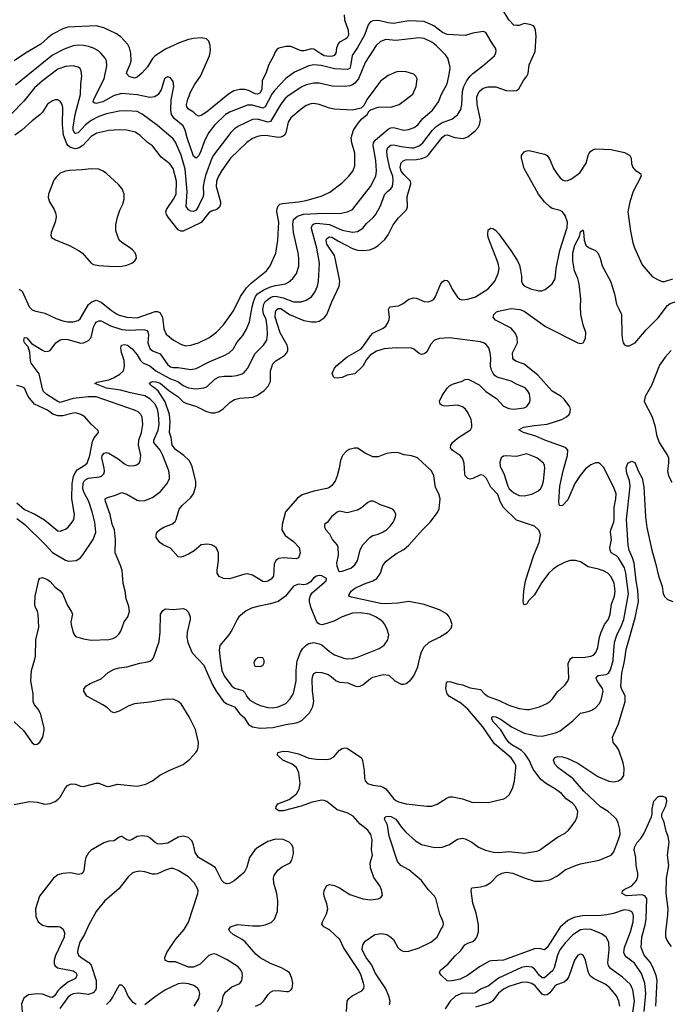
# Model space of a CAD drawing. Header units: inches. Extents: x 1834610 to 2027685, y 642842 to 774116.
# Tile 221 of 256: x 1900733 to 1905811, y 707305 to 714991. Entities that reach past the tile are written whole.
import ezdxf

# ---------------------------------------------------------------- set-up
doc = ezdxf.new("R2010")
doc.units = ezdxf.units.IN
doc.header["$MEASUREMENT"] = 0
doc.layers.add('B9700', color=7, linetype='Continuous')
doc.layers.add('B9701', color=7, linetype='Continuous')

msp = doc.modelspace()

# ---------------------------------------------------------------- linework, layer by layer
at = {"layer": 'B9700', "color": 5}
for points, elevation in [([(1900690, 708865.4), (1900810, 708887.2), (1900870, 708882), (1900930, 708868), (1900970, 708872.7), (1901010, 708888.2), (1901034.6, 708905.4), (1901050, 708922), (1901090, 708996.3), (1901107, 709013), (1901134.5, 709025.5), (1901170, 709024.4), (1901210, 709008.4), (1901230, 709006.4), (1901330, 709032.4), (1901350, 709032.4), (1901407.9, 709007.9), (1901430, 709005.7), (1901497.2, 709022.8), (1901650, 709008.7), (1901717.1, 709022.9), (1901769.8, 709050.2), (1901826.7, 709093.3), (1901906, 709134), (1902010, 709176.5), (1902061.5, 709218.5), (1902108.9, 709271.1), (1902120.4, 709290), (1902126.7, 709313.3), (1902127.6, 709350), (1902104.8, 709450), (1902056.7, 709550), (1901993.5, 709650), (1901970, 709669.1), (1901930, 709687.2), (1901865.7, 709685.7), (1901750, 709663.5), (1901630, 709650.5), (1901585.4, 709634.6), (1901510, 709592.9), (1901470, 709581.4), (1901450, 709588.7), (1901418.6, 709618.6), (1901383.1, 709643.1), (1901257.2, 709710), (1901234, 709750), (1901234.6, 709765.4), (1901248.7, 709790), (1901282, 709810), (1901370, 709846.7), (1901424.9, 709895.1), (1901470, 709922.7), (1901510, 709933.1), (1901570, 709940.3), (1901670, 709967.2), (1901730, 709977.6), (1901750, 709983.8), (1901764.9, 709995.1), (1901768.9, 710000)], 520), ([(1900690.4, 709510.4), (1900762, 709442), (1900830, 709346), (1900850, 709334.4), (1900870, 709334.9), (1900890, 709350.5), (1900913.7, 709390), (1900925.1, 709445.1), (1900923.9, 709463.9), (1900895.1, 709575.1), (1900877.2, 709610), (1900850, 709644), (1900839.3, 709670), (1900838, 709730), (1900820.5, 709830), (1900825.1, 709910), (1900850.8, 710000)], 540), ([(1902125.9, 710000), (1902170, 709952.2), (1902238.2, 709798.2), (1902265.8, 709750), (1902325.1, 709670), (1902350, 709652), (1902410, 709626.9), (1902450, 709571.8), (1902484.1, 709544.1), (1902519.7, 709490), (1902550.1, 709470.1), (1902610, 709461.9), (1902710, 709466.2), (1902810, 709488.8), (1902890, 709501.4), (1902915.6, 709510), (1902936.5, 709523.5), (1902997.8, 709582.2), (1903021.5, 709630), (1903027.6, 709672.4), (1903018.5, 709750), (1903016.6, 709843.4), (1903021.6, 709870), (1903030, 709886.7), (1903050, 709898.5), (1903090, 709896), (1903140.4, 709880.4), (1903165.2, 709865.2), (1903204, 709830), (1903230, 709819), (1903294.2, 709814.2), (1903350, 709790.2), (1903370, 709786.7), (1903390, 709789.1), (1903410, 709798.5), (1903470, 709847.9), (1903490, 709859.1), (1903570, 709879.7), (1903613.8, 709873.8), (1903661.6, 709830), (1903710, 709804.9), (1903730, 709804.4), (1903750, 709810.4), (1903783.3, 709836.7), (1903810, 709870.6), (1903840.4, 709939.6), (1903854.6, 710000)], 520), ([(1902298.9, 710000), (1902310.2, 709910), (1902328.4, 709870), (1902388.4, 709788.4), (1902412.7, 709772.7), (1902474.1, 709754.1), (1902490, 709739), (1902506.9, 709706.9), (1902530, 709678.4), (1902570, 709655), (1902610, 709638.5), (1902670, 709622.2), (1902710, 709618.8), (1902750, 709626.4), (1902810, 709652.7), (1902843.5, 709690), (1902869.8, 709730.2), (1902891.4, 709830), (1902891.4, 709911.4), (1902899.4, 709990), (1902903.4, 710000)], 540), ([(1902578.2, 710000), (1902570, 709994), (1902561, 709970), (1902564.7, 709950), (1902570, 709946), (1902610, 709941), (1902630, 709951.3), (1902641.2, 709970), (1902641.2, 709990), (1902635.2, 710000)], 560), ([(1903283, 707250), (1903288.5, 707330), (1903301.6, 707350), (1903328.1, 707371.9), (1903403.7, 707410), (1903418, 707430), (1903421, 707450), (1903417.6, 707470), (1903398.4, 707530), (1903380.2, 707570), (1903261.5, 707750), (1903232.3, 707810), (1903150, 707887.7), (1903106.6, 707910), (1903091.5, 707930), (1903095.4, 707950), (1903128.1, 708011.9), (1903137.5, 708050), (1903130.8, 708089.2), (1903109, 708150), (1903106.2, 708170), (1903108.4, 708191.6), (1903126.6, 708230), (1903150, 708241.3), (1903190, 708232.6), (1903230, 708214.7), (1903310, 708163.2), (1903410, 708127.7), (1903470, 708122), (1903530, 708128), (1903550, 708136), (1903564.7, 708155.3), (1903558, 708198), (1903543.7, 708230), (1903495.8, 708295.8), (1903470.8, 708370.8), (1903468.9, 708410), (1903485.5, 708470), (1903479.9, 708510), (1903483.7, 708590), (1903473.8, 708630), (1903450, 708663.5), (1903390.3, 708710.3), (1903334.9, 708774.9), (1903290, 708798.9), (1903210, 708823.2), (1903130, 708888), (1903110, 708896.5), (1903090, 708898.8), (1903016, 708884), (1902930, 708852.8), (1902790, 708816.3), (1902756.3, 708816.3), (1902733, 708830), (1902733.7, 708850), (1902748.6, 708870), (1902835.2, 708904.8), (1902892.6, 708947.4), (1902914.4, 708985.6), (1902921.6, 709030), (1902912.2, 709112.2), (1902893.2, 709153.2), (1902859.5, 709179.5), (1902787.4, 709210), (1902745.1, 709250), (1902746.6, 709270), (1902790, 709280.2), (1902830, 709279), (1902910, 709261.2), (1902990, 709226.6), (1903050, 709218.7), (1903130, 709217.1), (1903157.5, 709222.5), (1903184, 709236), (1903230, 709288.2), (1903250, 709302.4), (1903270, 709308.2), (1903290, 709304.4), (1903399.5, 709230), (1903407.9, 709207.9), (1903420.7, 709130), (1903424, 709070), (1903430.3, 709050), (1903448.4, 709030), (1903490, 709015.2), (1903548.4, 709008.4), (1903570, 709000.8), (1903590, 708986.3), (1903650, 708911.6), (1903670, 708895.8), (1903690, 708885.6), (1903750, 708869.3), (1903910, 708851.6), (1903950, 708852.9), (1903990, 708867.2), (1904070, 708915.8), (1904090, 708924.4), (1904110, 708925.5), (1904190, 708910.3), (1904270, 708879.5), (1904315.6, 708884.4), (1904390, 708881.3), (1904511.3, 708908.7), (1904530, 708919.1), (1904556.1, 708943.9), (1904582.3, 708997.7), (1904593.5, 709046.5), (1904604.6, 709150), (1904604.8, 709170), (1904595.8, 709190), (1904568.9, 709230), (1904437.9, 709337.9), (1904347.1, 709470), (1904230, 709609.4), (1904175.9, 709655.9), (1904088.1, 709708.1), (1904068.6, 709728.6), (1904057.8, 709770), (1904064.4, 709815.6), (1904070, 709823.1), (1904090, 709824.4), (1904146.5, 709806.5), (1904190, 709798.9), (1904250, 709775), (1904330, 709763.6), (1904361.3, 709730), (1904388.8, 709708.8), (1904475.8, 709675.8), (1904550, 709639.8), (1904630, 709615.2), (1904690, 709605.8), (1904710, 709606.9), (1904790, 709626.5), (1904846.8, 709653.2), (1904870.6, 709669.4), (1904890.5, 709689.5), (1904930, 709744.9), (1904984.9, 709795.1), (1905012.1, 709827.9), (1905019.3, 709850), (1905014.4, 709965.6), (1905029.4, 710000)], 480), ([(1903619.9, 707300.1), (1903623.2, 707330), (1903613.9, 707370), (1903590, 707425.3), (1903507.3, 707550), (1903482, 707610), (1903438, 707670), (1903415.4, 707710), (1903407.1, 707732.9), (1903410, 707770.7), (1903430, 707797.3), (1903504, 707850), (1903557.6, 707857.6), (1903598, 707850), (1903630, 707830.5), (1903650, 707810.5), (1903685.3, 707750), (1903706.9, 707726.9), (1903730, 707717.3), (1903770, 707719.7), (1903850, 707747.3), (1903942.4, 707790), (1903991.1, 707830), (1904019.7, 707890), (1904034.7, 707910), (1904041.3, 707930), (1904038.7, 707950), (1904011.6, 708010), (1903984.1, 708124.1), (1903969.7, 708150), (1903920.3, 708200.3), (1903870, 708270.6), (1903770, 708355.8), (1903706.9, 708390), (1903681.1, 708421.1), (1903616.9, 708616.9), (1903603.5, 708703.5), (1903580.7, 708750), (1903586, 708770), (1903606.4, 708773.6), (1903630, 708770.2), (1903668, 708750), (1903710.5, 708690), (1903746.4, 708650), (1903820.9, 708580.9), (1903870, 708553.4), (1903970, 708530.3), (1904030, 708533.2), (1904081.6, 708550), (1904150, 708594.9), (1904190, 708602.6), (1904210, 708598), (1904262, 708570), (1904312.7, 708532.7), (1904369.3, 708509.3), (1904430, 708492.4), (1904470.7, 708489.3), (1904550, 708497.5), (1904670, 708484), (1904770, 708500.3), (1904790, 708508.4), (1904929.4, 708610), (1904990, 708641.1), (1905016.6, 708663.4), (1905038, 708690), (1905070, 708736.3), (1905084.7, 708770), (1905089.6, 708810), (1905069.6, 708850), (1905050, 708872), (1904998, 708910), (1904960.9, 708950), (1904907.3, 708990), (1904845.5, 709025.5), (1904800.4, 709060.4), (1904739.8, 709139.8), (1904708.3, 709210), (1904678.7, 709258.7), (1904650, 709285.6), (1904573.6, 709330), (1904551.5, 709350), (1904521, 709390), (1904488.1, 709448.1), (1904430, 709508.2), (1904418.4, 709530), (1904419, 709541), (1904422, 709550), (1904428.2, 709551.8), (1904450, 709548.4), (1904490, 709528.7), (1904571.5, 709471.5), (1904670, 709423), (1904770, 709401.8), (1904810, 709399.3), (1904914.8, 709425.2), (1904950, 709439.5), (1905050, 709517.4), (1905110, 709578), (1905170, 709590.3), (1905198.6, 709601.4), (1905230, 709622), (1905256.4, 709650), (1905270, 709678.8), (1905287.6, 709750), (1905281.8, 709770), (1905240.6, 709830), (1905232.7, 709850), (1905236.6, 709863.4), (1905247.1, 709872.9), (1905310, 709880.6), (1905328.2, 709890), (1905344, 709916), (1905365.2, 709990), (1905365.8, 710000)], 460), ([(1905607.8, 707250), (1905619.9, 707390), (1905611.4, 707471.4), (1905586.3, 707546.3), (1905530, 707626.8), (1905470, 707673.8), (1905456.5, 707690), (1905449.2, 707710), (1905452.9, 707750), (1905499.6, 707870), (1905520.2, 707950), (1905523.2, 707990), (1905519.8, 708010), (1905510, 708026.6), (1905490, 708038.8), (1905450, 708041.8), (1905366.1, 708013.9), (1905315.5, 708004.5), (1905270, 707999.2), (1905124.4, 707995.6), (1905057.7, 707982.3), (1905010, 707959.5), (1904951.3, 707908.7), (1904850, 707749.7), (1904830, 707731.1), (1904790, 707740.2), (1904750, 707739), (1904510, 707649.3), (1904414.8, 707645.2), (1904399.1, 707640.9), (1904321.9, 707598.1), (1904227.3, 707530), (1904170, 707502.6), (1904122, 707490), (1904090, 707485.1), (1904069.6, 707489.6), (1904024, 707530), (1904009.2, 707550), (1904014, 707570), (1904078.3, 707621.7), (1904130, 707680.5), (1904175.8, 707724.2), (1904206.6, 707770), (1904230, 707783.2), (1904270, 707795.6), (1904288, 707810), (1904299.7, 707830), (1904312.8, 707870), (1904314.8, 707925.2), (1904295.9, 708015.9), (1904270, 708095.3), (1904256, 708190), (1904259, 708210), (1904264.5, 708215.5), (1904330, 708223), (1904370, 708233.4), (1904410, 708256.3), (1904462.9, 708310), (1904499.3, 708330), (1904530, 708338), (1904582, 708330), (1904670, 708292.7), (1904750, 708265.6), (1904806.2, 708266.2), (1904870, 708277.6), (1904930.9, 708309.1), (1904990, 708354.1), (1905070, 708389.3), (1905110, 708401.2), (1905255.3, 708430), (1905348.7, 708470), (1905370, 708496), (1905410, 708600.7), (1905419.1, 708630), (1905417.4, 708670), (1905402.8, 708722.8), (1905389.7, 708749.7), (1905373.6, 708770), (1905326.6, 708810), (1905265.8, 708845.8), (1905134.9, 708970), (1905049, 709069), (1904936.2, 709150), (1904910, 709179.3), (1904898.4, 709210), (1904907, 709230), (1904930, 709238.9), (1904970, 709235.8), (1905010, 709222.8), (1905090, 709187.2), (1905244.2, 709084.2), (1905330, 709046.2), (1905370, 709042.7), (1905406, 709050), (1905432.5, 709067.5), (1905448.6, 709091.4), (1905450.8, 709149.2), (1905442.2, 709190), (1905408.9, 709288.9), (1905394.3, 709314.3), (1905364.2, 709350), (1905358.9, 709390), (1905405.2, 709494.8), (1905457.4, 709670), (1905457.4, 709710), (1905429.8, 709770), (1905425.5, 709790), (1905433.7, 709890), (1905451.2, 709970), (1905455.2, 710000)], 440), ([(1905697.5, 707290), (1905708.6, 707490), (1905701.2, 707530), (1905675.4, 707595.4), (1905653.5, 707633.5), (1905607.8, 707690), (1905584.4, 707750), (1905587.3, 707830), (1905615.3, 707924.7), (1905622.1, 707970), (1905626.8, 708130), (1905611.6, 708151.6), (1905590, 708159.8), (1905470, 708152.3), (1905434, 708170), (1905437.2, 708190), (1905450, 708202.8), (1905510, 708230.5), (1905547.2, 708272.8), (1905556.9, 708303.1), (1905557.4, 708330), (1905545.1, 708390), (1905540.5, 708450), (1905529.8, 708510), (1905531.6, 708530), (1905550, 708564.9), (1905580.1, 708599.9), (1905602.8, 708637.2), (1905664, 708770), (1905669, 708790), (1905669.1, 708830.9), (1905682, 708890), (1905714.6, 708925.4), (1905728.9, 708931.1), (1905750, 708931.3), (1905770, 708922), (1905778, 708910), (1905781, 708890), (1905770, 708846), (1905742, 708790), (1905742, 708770), (1905757.3, 708737.3), (1905776, 708656), (1905790, 708626), (1905799, 708570), (1905786.3, 708470), (1905797.8, 708390), (1905778.8, 708290), (1905777, 708170), (1905791.2, 708050), (1905790, 708002), (1905772.8, 707870), (1905774.1, 707834.1), (1905780.1, 707810), (1905798.7, 707778.7), (1905817.5, 707757.5)], 420), ([(1902572.3, 707290), (1902616.4, 707310), (1902636.8, 707330), (1902675.7, 707384.3), (1902690, 707399.5), (1902710, 707411.5), (1902750, 707414), (1902815.4, 707404.6), (1902830, 707405.3), (1902850, 707416.3), (1902859.6, 707430), (1902864.2, 707470), (1902858, 707510), (1902838.7, 707550), (1902813.6, 707570), (1902775.6, 707590), (1902690, 707624.3), (1902610, 707668.4), (1902577.4, 707697.4), (1902494.1, 707794.1), (1902470, 707811.8), (1902398.7, 707850), (1902375.1, 707870), (1902365.1, 707890), (1902378, 707910), (1902431.8, 707928.2), (1902550, 707917.2), (1902610, 707918.3), (1902650, 707924.6), (1902696.2, 707943.8), (1902723.1, 707970), (1902744.4, 708030), (1902746.9, 708113.1), (1902740.7, 708170), (1902716.8, 708250), (1902712.9, 708290), (1902718, 708310), (1902747, 708353), (1902781.8, 708378.2), (1902844.2, 708410), (1902857.3, 708430), (1902870, 708482), (1902867.6, 708527.6), (1902858, 708550), (1902836.9, 708570), (1902790, 708592.3), (1902730, 708594.6), (1902670, 708577.4), (1902592.4, 708530), (1902567.7, 708510), (1902526.5, 708450), (1902504.9, 708375.1), (1902486, 708334), (1902406.7, 708270), (1902370, 708248.6), (1902350, 708246), (1902330, 708254.8), (1902310, 708272.8), (1902262.3, 708370), (1902235.4, 708390), (1902130, 708451.1), (1902103.8, 708490), (1902089.8, 708549.8), (1902078.2, 708578.2), (1902050, 708607.3), (1902010, 708617.3), (1901970, 708609.8), (1901890, 708563.1), (1901830, 708555.6), (1901810, 708558), (1901790, 708567.1), (1901750, 708604.7), (1901730, 708616.4), (1901690, 708621), (1901650, 708615.6), (1901610, 708591.2), (1901590, 708584.4), (1901570, 708588.3), (1901530, 708616.2), (1901525.1, 708614.9), (1901510, 708609.6), (1901470, 708580.5), (1901430, 708578.7), (1901390, 708566.3), (1901290, 708509.6), (1901270, 708486.6), (1901250.3, 708450), (1901243.6, 708430), (1901234.9, 708350), (1901227.3, 708332.7), (1901216.7, 708323.3), (1901190, 708319.7), (1901131.6, 708331.6), (1901070, 708327), (1901030, 708316.8), (1900996.9, 708290), (1900889.1, 708150), (1900857.3, 708050), (1900858.7, 707990), (1900877.1, 707950), (1900910, 707924.2), (1900950, 707911.7), (1901033, 707913), (1901050, 707908.9), (1901071.7, 707891.7), (1901084, 707864), (1901081.4, 707830), (1901013.4, 707686.6), (1901001.5, 707650), (1901002.6, 707622.6), (1901008.3, 707608.3), (1901029.6, 707589.6), (1901150, 707565.5), (1901173, 707550), (1901180.2, 707530), (1901170, 707506), (1901110, 707479), (1901050.1, 707430), (1901030.1, 707410), (1901006.6, 707373.4), (1900990, 707359.4), (1900970, 707360.6), (1900910, 707384.1), (1900870, 707387.2), (1900801.9, 707378.1), (1900765.9, 707354.1), (1900747.3, 707310), (1900754.2, 707214.2)], 520), ([(1902278.2, 707250), (1902310, 707308.5), (1902321.7, 707370), (1902339.9, 707400.1), (1902390, 707441), (1902451.4, 707468.6), (1902465.7, 707490), (1902472.4, 707530), (1902469.7, 707550), (1902460.4, 707570), (1902438.1, 707598.1), (1902352.1, 707652.1), (1902270, 707694), (1902250, 707698.2), (1902230, 707695.1), (1902210, 707685.3), (1902141.6, 707618.4), (1902090, 707594.1), (1902050, 707595.7), (1901950, 707636.8), (1901896.9, 707636.9), (1901868.4, 707648.4), (1901866.6, 707670), (1901880.9, 707710), (1901950, 707811.5), (1902017.8, 707890), (1902050, 707946.4), (1902124.2, 708170), (1902126, 708190), (1902120.4, 708210), (1902096.4, 708250), (1902050, 708299.2), (1901970, 708350.9), (1901930, 708364.8), (1901910, 708365.7), (1901870, 708353.7), (1901810, 708324.2), (1901790, 708320.5), (1901770, 708320.5), (1901710, 708339.7), (1901670, 708345.4), (1901630, 708338), (1901610, 708327.8), (1901578.8, 708301.2), (1901510.2, 708209.8), (1901395.2, 708110), (1901330.3, 708030), (1901273.2, 707926.8), (1901238.5, 707850), (1901203.8, 707790), (1901186, 707734), (1901184.7, 707710), (1901192.6, 707690), (1901212.6, 707670), (1901272.3, 707632.3), (1901292.3, 707610), (1901330, 707490.8), (1901330.8, 707430), (1901325.3, 707414.7), (1901305.7, 707394.3), (1901270, 707381.1), (1901190, 707393.5), (1901150, 707388.2), (1901130, 707377.7), (1901110, 707358.4), (1901046.2, 707273.8)], 540), ([(1905515.8, 707224.2), (1905532.1, 707332.1), (1905518, 707418), (1905499, 707459), (1905438.1, 707518.1), (1905344.8, 707584.8), (1905328, 707608), (1905322.9, 707630), (1905332.6, 707732.6), (1905330.6, 707790.6), (1905309.2, 707829.2), (1905274.7, 707854.7), (1905194, 707890), (1905150, 707892.7), (1905110, 707885.9), (1905050, 707847), (1904991.7, 707788.3), (1904948.5, 707730), (1904929.4, 707689.4), (1904903.6, 707590), (1904893.9, 707570), (1904830, 707511.6), (1904810, 707512.4), (1904790, 707529.9), (1904750, 707582.9), (1904730, 707595.2), (1904690, 707599.9), (1904650, 707591.6), (1904470.5, 707509.5), (1904390, 707446.3), (1904330, 707422.9), (1904290, 707396.2), (1904270, 707389.9), (1904190, 707392.7), (1904133.8, 707370), (1904092.5, 707330), (1904054.7, 707270)], 460), ([(1905415.9, 707290), (1905408.4, 707330), (1905391.4, 707371.4), (1905337.1, 707437.1), (1905301.6, 707461.6), (1905210, 707505.5), (1905186.5, 707526.5), (1905173.5, 707550), (1905150, 707649), (1905131.8, 707690), (1905110, 707697), (1905090, 707689.4), (1905063.1, 707650), (1905018.2, 707521.8), (1905004.4, 707495.6), (1904981.7, 707478.3), (1904923.3, 707456.7), (1904910, 707446.1), (1904870, 707394.7), (1904850, 707380.1), (1904830, 707376), (1904810, 707383.8), (1904755.2, 707450), (1904730, 707468.8), (1904690, 707478.8), (1904650, 707475.8), (1904550, 707444.4), (1904510, 707423.9), (1904468.9, 707391.1), (1904426.4, 707333.6), (1904402.3, 707317.7), (1904290, 707281.8)], 480), ([(1901643.5, 707303.5), (1901619.9, 707319.9), (1901578.9, 707370), (1901550, 707434), (1901530, 707454), (1901510, 707454), (1901458.6, 707361.4), (1901436.5, 707330), (1901410, 707305)], 560), ([(1902095.1, 707290), (1902131.2, 707350), (1902138.4, 707390), (1902134.5, 707410), (1902123.7, 707430), (1902091.7, 707451.7), (1902050, 707465.7), (1902010, 707470.8), (1901970, 707465.7), (1901870, 707417.7), (1901793.4, 707366.6), (1901710, 707301)], 560)]:
    msp.add_lwpolyline(points, dxfattribs=dict(at, elevation=elevation))
at = {"layer": 'B9701', "color": 5}
for points, elevation in [([(1903854.6, 710000), (1903866.4, 710050), (1903886.6, 710093.4), (1903928.1, 710131.9), (1904008.2, 710171.8), (1904071.6, 710210), (1904099.6, 710240.4), (1904108.4, 710270), (1904096.4, 710310), (1904085.1, 710330), (1904069.7, 710350), (1904010, 710385.3), (1903890, 710426.8), (1903770, 710448.7), (1903683.8, 710436.2), (1903589.2, 710430.8), (1903550, 710433.4), (1903323.1, 710483.1), (1903302.7, 710490), (1903303.3, 710503.3), (1903320.5, 710530), (1903346.6, 710550), (1903415.1, 710584.9), (1903490, 710611.8), (1903520.9, 710630), (1903548.3, 710670), (1903567.3, 710730), (1903594.3, 710765.7), (1903670, 710822.5), (1903730, 710856.8), (1903768.9, 710890), (1903875.9, 711010), (1903936.4, 711070), (1903994.6, 711145.4), (1904006.7, 711173.3), (1904015.8, 711250), (1904003, 711290), (1903978.5, 711338.5), (1903965.1, 711430), (1903947.8, 711470), (1903837.6, 711570), (1903790, 711587.7), (1903734.6, 711594.6), (1903690, 711611.2), (1903652.7, 711612.7), (1903594.9, 711605.1), (1903530, 711578.7), (1903490, 711578.7), (1903428.7, 711608.7), (1903370, 711646), (1903346.5, 711646.5), (1903305.1, 711634.9), (1903280.5, 711619.5), (1903251.8, 711588.2), (1903237, 711550), (1903227.4, 711490), (1903211.3, 711430), (1903194.2, 711390), (1903170, 711354), (1903150, 711338.7), (1903130, 711330.8), (1903030, 711311.6), (1902937.8, 711282.2), (1902902.5, 711257.5), (1902808.9, 711150), (1902780.9, 711050), (1902780.3, 711010), (1902804, 710964), (1902870, 710917.7), (1902913.8, 710870), (1902921.5, 710830), (1902908.9, 710791.1), (1902890, 710783.5), (1902789.6, 710790.4), (1902755.7, 710784.3), (1902731.4, 710770), (1902719.8, 710740.2), (1902712.9, 710647.1), (1902696.5, 710623.5), (1902670, 710607.4), (1902650, 710603.2), (1902630, 710605.8), (1902550, 710655.9), (1902510, 710666), (1902490, 710663.8), (1902370, 710627.4), (1902324, 710630), (1902290, 710646), (1902274.3, 710670), (1902273.6, 710693.6), (1902285.6, 710770), (1902284.8, 710830), (1902270, 710867), (1902250, 710882), (1902230, 710891.1), (1902196.6, 710896.6), (1902150, 710890.8), (1902094.3, 710845.7), (1902050, 710818.5), (1902010, 710800.4), (1901990, 710796), (1901970, 710798.3), (1901910, 710865.1), (1901852.3, 710892.3), (1901826, 710910), (1901799, 710950), (1901797.2, 710970), (1901804, 710990), (1901825.2, 711010), (1901857, 711030), (1901924.7, 711055.3), (1901945.5, 711074.5), (1901954.5, 711090), (1901976.9, 711170), (1902000.4, 711199.6), (1902070, 711261.7), (1902088.7, 711290), (1902107.2, 711350), (1902109, 711390), (1902076.7, 711510), (1902056.1, 711550), (1902014.6, 711590), (1901950, 711637), (1901924.3, 711670), (1901915.2, 711730), (1901902.5, 711770), (1901907.8, 711852.2), (1901902.6, 711910), (1901868, 712008), (1901814.1, 712094.1), (1901781.3, 712121.3), (1901763.6, 712130), (1901744.5, 712150), (1901757.6, 712162.4), (1901773.1, 712166.9), (1901794.5, 712165.5), (1901830, 712154.4), (1901897.7, 712097.7), (1901967, 712050), (1902010, 712007.8), (1902030, 711997.4), (1902112.6, 711972.6), (1902190, 711932.5), (1902230, 711922), (1902256.6, 711923.4), (1902290, 711933.8), (1902324, 711956), (1902375.3, 712004.7), (1902410, 712025.5), (1902450, 712036.5), (1902554.1, 712045.9), (1902590, 712059.7), (1902642.4, 712097.6), (1902671.1, 712130), (1902690, 712166.8), (1902689.8, 712250), (1902710, 712305.3), (1902732.8, 712327.2), (1902800.4, 712370), (1902818.2, 712390), (1902826, 712410), (1902827, 712430), (1902819.8, 712450), (1902766.2, 712546.2), (1902726.4, 712670), (1902728.4, 712710), (1902735.6, 712724.4), (1902750, 712736.2), (1902770, 712735.8), (1902837.8, 712690), (1902950, 712642.9), (1903010, 712632.9), (1903047.5, 712632.5), (1903070, 712637.8), (1903110, 712664.7), (1903130.7, 712690), (1903169, 712790), (1903227.5, 712910), (1903231.6, 712950), (1903196.3, 713130), (1903189.4, 713150), (1903130, 713239.7), (1903125, 713270), (1903130, 713282), (1903150, 713296.6), (1903170, 713294.8), (1903221.4, 713261.4), (1903330, 713204), (1903370, 713192.5), (1903410, 713188.4), (1903464.7, 713195.3), (1903502.9, 713210), (1903532, 713228), (1903583.5, 713276.5), (1903610, 713311.5), (1903647.3, 713390), (1903690, 713445.2), (1903752.1, 713507.9), (1903760.3, 713530), (1903756.6, 713610), (1903786.2, 713710), (1903782.3, 713730), (1903730, 713782), (1903709.9, 713810), (1903703.8, 713836.2), (1903710, 713873.4), (1903725.4, 713890), (1903743.1, 713896.9), (1903830, 713899.4), (1903872.4, 713907.6), (1903910, 713922), (1903924.7, 713935.3), (1904030, 714072.1), (1904050, 714088.9), (1904070, 714092.7), (1904130, 714071.3), (1904195, 714065), (1904230, 714077.8), (1904290, 714127.1), (1904310.9, 714149.1), (1904322.5, 714170), (1904328.3, 714210), (1904303, 714330), (1904300.6, 714390), (1904319.5, 714430), (1904350, 714456.1), (1904390, 714467.6), (1904450, 714467.1), (1904530, 714438.6), (1904585.3, 714434.7), (1904610, 714438.4), (1904629.7, 714450.3), (1904664.5, 714515.5), (1904691.8, 714550), (1904701.6, 714570), (1904710, 714638), (1904757.1, 714742.9), (1904763.3, 714863.3), (1904759.5, 714910), (1904752, 714932), (1904742.7, 714942.7), (1904714.8, 714954.8), (1904670, 714961.2), (1904630, 714946.6), (1904610, 714944.5), (1904590, 714949.6), (1904550, 714989.6), (1904491.4, 715090)], 520), ([(1903266.4, 715030), (1903267.5, 714990), (1903296.8, 714910), (1903299.5, 714870), (1903290.1, 714850), (1903279.3, 714840.7), (1903230, 714814.8), (1903218.5, 714801.5), (1903205.5, 714770), (1903199.4, 714730), (1903187.3, 714712.7), (1903173.8, 714706.2), (1903150, 714703.5), (1903110, 714709.9), (1903083.4, 714723.4), (1903030, 714762.1), (1903010, 714764.2), (1902950, 714747.9), (1902930, 714746.9), (1902850, 714783.1), (1902810, 714783.1), (1902754.8, 714770), (1902740.5, 714759.5), (1902724.8, 714735.2), (1902714.4, 714705.6), (1902678.2, 714641.8), (1902653.4, 714570), (1902624.4, 714515.6), (1902622, 714450), (1902610, 714420.3), (1902590, 714409.3), (1902570, 714412.9), (1902518.1, 714438.1), (1902490, 714445.8), (1902450, 714445.7), (1902404.4, 714435.6), (1902361.8, 714410), (1902190, 714269.2), (1902150, 714243.5), (1902130, 714238.9), (1902110, 714247.3), (1902088.5, 714268.5), (1902050, 714294), (1902038.9, 714310), (1902035.6, 714330), (1902045.9, 714370), (1902070, 714430.2), (1902098, 714482), (1902145.6, 714550), (1902214.2, 714710), (1902223.1, 714750), (1902220.5, 714790), (1902210, 714822.7), (1902190, 714840.5), (1902150, 714849.7), (1902090, 714844.7), (1902050, 714835.8), (1901978.8, 714810), (1901870, 714761), (1901790, 714709.8), (1901770, 714688.9), (1901730, 714623.1), (1901690, 714575.8), (1901650, 714541.5), (1901630, 714535.1), (1901587, 714547), (1901567.8, 714570), (1901571.3, 714590), (1901596.5, 714643.5), (1901603.1, 714670), (1901600.3, 714730), (1901590.6, 714770.6), (1901577.9, 714797.9), (1901521.2, 714861.2), (1901484, 714884), (1901390, 714926.6), (1901330, 714943.8), (1901110, 714931.5), (1901070, 714919.4), (1900990, 714877), (1900950, 714848.2), (1900899.5, 714800.5), (1900778.2, 714730), (1900691.1, 714670)], 520), ([(1900850.8, 710000), (1900857.3, 710022.7), (1900860.5, 710150), (1900883, 710250), (1900878.5, 710350), (1900872.7, 710372.7), (1900854, 710410), (1900851.1, 710430), (1900854.3, 710490), (1900881.7, 710618.3), (1900890, 710630.8), (1900910, 710636.3), (1900950, 710620.4), (1900970, 710605.5), (1901010, 710560.4), (1901050, 710532), (1901070, 710506.7), (1901104.7, 710424.7), (1901138.8, 710370), (1901145.6, 710350), (1901132.9, 710290), (1901135.6, 710270), (1901150, 710204), (1901170, 710176.4), (1901230, 710157.6), (1901290, 710146.7), (1901430, 710153.8), (1901459.3, 710160.7), (1901485.7, 710174.3), (1901506.6, 710193.4), (1901522, 710218), (1901549.6, 710290), (1901578.4, 710330), (1901589.6, 710370.4), (1901585.6, 710410), (1901564.2, 710470), (1901557.4, 710530), (1901540.4, 710590), (1901531.8, 710691.8), (1901520.5, 710730), (1901478, 710830), (1901479.8, 710930), (1901472.6, 711010), (1901454.4, 711054.4), (1901440.4, 711130), (1901402.5, 711230), (1901401.3, 711250), (1901418.2, 711261.8), (1901481.1, 711278.9), (1901530, 711299.5), (1901570, 711287.9), (1901650, 711240.2), (1901670, 711234.7), (1901710, 711238), (1901770, 711262.4), (1901832.3, 711307.7), (1901884, 711370), (1901901.1, 711410), (1901903.1, 711430), (1901896, 711470), (1901850.6, 711590), (1901830.5, 711630), (1901779.1, 711690), (1901779.2, 711710), (1901813.7, 711786.3), (1901821.1, 711830), (1901816.7, 711910), (1901807.8, 711950), (1901789.9, 711990), (1901750, 712032.8), (1901710, 712054.4), (1901597.4, 712077.4), (1901519.3, 712099.3), (1901410, 712114.6), (1901319.3, 712150), (1901338.3, 712161.7), (1901430, 712181), (1901464.9, 712195.1), (1901515.6, 712224.4), (1901542.7, 712250), (1901552.5, 712287.5), (1901549.4, 712330), (1901527.3, 712392.7), (1901521.5, 712430), (1901528.4, 712451.6), (1901550, 712456.9), (1901575.3, 712450), (1901610, 712421.6), (1901650, 712375.8), (1901676.4, 712330), (1901693.3, 712313.3), (1901750.1, 712290.1), (1901796.1, 712250), (1901870, 712207.8), (1901910, 712187), (1901966.5, 712166.5), (1902010, 712134.4), (1902050, 712118.3), (1902110.7, 712109.3), (1902170, 712116.2), (1902194.1, 712125.9), (1902255.5, 712184.5), (1902290, 712203.5), (1902330, 712209.4), (1902390, 712207.9), (1902427.1, 712212.9), (1902470, 712226.5), (1902483.9, 712236.1), (1902511, 712269), (1902570, 712384.9), (1902635.1, 712450), (1902660.8, 712490), (1902667.9, 712530), (1902665.8, 712594.2), (1902656, 712650), (1902636.1, 712696.1), (1902631.3, 712730), (1902639.4, 712770), (1902650, 712791.2), (1902690, 712821.7), (1902710, 712830.5), (1902730, 712832.8), (1902790, 712819), (1902870, 712789.5), (1902930, 712788.3), (1902970, 712802), (1903010, 712827.4), (1903036.8, 712863.2), (1903057.4, 712910), (1903066.3, 712950), (1903073.1, 713090), (1903051.3, 713208.7), (1903013, 713350), (1903011, 713370), (1903018.3, 713390), (1903030, 713397.8), (1903050, 713401.9), (1903150, 713391.3), (1903250, 713349), (1903330, 713331.5), (1903370, 713338.6), (1903410, 713362.6), (1903439.7, 713400.3), (1903493, 713447), (1903510, 713469.1), (1903547.3, 713532.7), (1903583.6, 713630), (1903606.2, 713653.8), (1903630.8, 713670), (1903643.4, 713690), (1903647.7, 713732.3), (1903644.3, 713770), (1903621, 713830), (1903600.5, 713930), (1903598.5, 713970), (1903605.9, 713994.1), (1903630, 714011.4), (1903650, 714014.6), (1903710, 714000.6), (1903789.9, 713990.1), (1903810, 713992.1), (1903850, 714007.1), (1903880.7, 714030), (1903954.6, 714130), (1903982.5, 714157.5), (1904030, 714188.5), (1904104.8, 714215.2), (1904151.2, 714248.8), (1904176.1, 714290), (1904182.9, 714330), (1904187.9, 714430), (1904200.5, 714470), (1904223.8, 714516.2), (1904247.7, 714550), (1904269.3, 714570.7), (1904347.8, 714630), (1904437.6, 714710), (1904450, 714732), (1904452.8, 714750), (1904447.8, 714770), (1904415.2, 714815.2), (1904372, 714890), (1904350, 714898.7), (1904270, 714884.8), (1904210, 714866.6), (1904070, 714874.9), (1904032.3, 714892.3), (1903964, 714944), (1903890, 714976.4), (1903770, 714982.6), (1903650, 714962.1), (1903610, 714966.9), (1903534.7, 714985.3), (1903490, 714982.8), (1903468.7, 714971.3), (1903453.6, 714950), (1903423.2, 714870), (1903370, 714773.8), (1903328.8, 714711.2), (1903315.7, 714630), (1903308.8, 714611.2), (1903290, 714601.4), (1903190, 714608.1), (1903085.5, 714634.5), (1903030, 714639.1), (1902990, 714629.9), (1902877.7, 714582.3), (1902810, 714532.3), (1902721.6, 714438.4), (1902701.7, 714410), (1902650, 714309.9), (1902630, 714300.9), (1902550, 714323.1), (1902510, 714325), (1902370.5, 714269.5), (1902339.7, 714250), (1902252.3, 714167.7), (1902210.6, 714109.4), (1902174.6, 714045.4), (1902143.8, 713956.2), (1902130, 713929.7), (1902110, 713909.6), (1902090, 713926.6), (1902039.4, 714070), (1902024.9, 714130), (1902010, 714162.6), (1901938.7, 714218.7), (1901918.5, 714250), (1901913.9, 714286.1), (1901915.5, 714364.5), (1901936.4, 714470), (1901930, 714509), (1901910, 714538.4), (1901890, 714545.1), (1901870, 714537.6), (1901862.4, 714530), (1901837.3, 714442.7), (1901812.7, 714407.3), (1901786.8, 714390), (1901750, 714382.8), (1901650, 714405), (1901530, 714414.7), (1901470, 714398.4), (1901381.3, 714350), (1901330, 714337.6), (1901318.7, 714338.7), (1901306.2, 714346.2), (1901310.9, 714370), (1901392.1, 714530), (1901413.7, 714630), (1901410.8, 714670), (1901400.4, 714690), (1901367.1, 714730), (1901347.7, 714747.7), (1901309.2, 714769.2), (1901270, 714782.9), (1901230, 714790.5), (1901190, 714792.6), (1901150, 714787), (1901079.7, 714760.3), (1900990, 714715.3), (1900700.2, 714479.8)], 540), ([(1900710, 711098.3), (1900772.4, 711050), (1900930, 710898.2), (1900990, 710831.3), (1901090, 710771.4), (1901114.9, 710765.1), (1901173.2, 710770), (1901208.5, 710791.5), (1901226.7, 710813.3), (1901307.2, 710932.8), (1901327.7, 710990), (1901319.8, 711070), (1901299.8, 711150), (1901273.3, 711230), (1901237.5, 711297.5), (1901225.8, 711330), (1901227.6, 711370), (1901234.7, 711385.3), (1901250, 711401.9), (1901270, 711411.3), (1901357.3, 711422.7), (1901372.2, 711427.8), (1901390, 711446.4), (1901394.5, 711465.5), (1901392.9, 711490), (1901374.5, 711570), (1901377.8, 711590), (1901391.5, 711608.5), (1901410, 711611.6), (1901430, 711606.8), (1901502.2, 711562.2), (1901550, 711525.2), (1901570, 711512.9), (1901590, 711508), (1901629.8, 711510.2), (1901644.2, 711515.8), (1901665.1, 711530), (1901673.5, 711546.5), (1901678.5, 711590), (1901659.9, 711670), (1901664.1, 711710), (1901683.7, 711770), (1901693.5, 711830), (1901690, 711888.7), (1901679.7, 711910), (1901656.9, 711930), (1901630, 711944.2), (1901330, 712046.7), (1901270, 712048.2), (1901150, 712033.9), (1901050, 712004.1), (1901030, 712011.7), (1900945.2, 712065.2), (1900920.2, 712090), (1900911.2, 712110), (1900885.6, 712225.6), (1900823.1, 712310), (1900817.2, 712330), (1900813.2, 712393.2), (1900798.5, 712438.5), (1900771.8, 712470), (1900766.6, 712490), (1900769.6, 712510.4), (1900790, 712507.3), (1900824.4, 712464.4), (1900910, 712410.2), (1900930, 712402), (1900956.2, 712403.8), (1900971.1, 712408.9), (1901014.7, 712470), (1901050, 712492.4), (1901070, 712497.2), (1901110, 712496), (1901210, 712467.4), (1901230.4, 712469.6), (1901270, 712487.1), (1901290.6, 712510), (1901309.4, 712590.6), (1901322.3, 712617.7), (1901330, 712628.8), (1901350, 712640.3), (1901370, 712640.8), (1901441.3, 712601.3), (1901530, 712573.8), (1901586.6, 712566.6), (1901691.9, 712571.9), (1901710.7, 712570.7), (1901724.4, 712564.4), (1901733.5, 712553.5), (1901739, 712530), (1901733.7, 712470), (1901750, 712425.2), (1901770, 712405.8), (1901830, 712382.6), (1901890, 712295.9), (1901910, 712281.6), (1901930, 712275.9), (1901970, 712275), (1902070, 712261.8), (1902110, 712269.3), (1902216, 712324), (1902330, 712369.3), (1902369.2, 712390.8), (1902399.9, 712420.1), (1902428.6, 712471.4), (1902473.7, 712526.3), (1902504.2, 712575.8), (1902527.6, 712632.4), (1902547.5, 712750), (1902559, 712790), (1902574, 712830), (1902589.3, 712850), (1902638.6, 712881.4), (1902690, 712904.6), (1902730, 712916.8), (1902806.6, 712930), (1902830, 712941.2), (1902865.7, 712970), (1902892.9, 713010), (1902912.8, 713067.2), (1902911.5, 713128.5), (1902905.8, 713170), (1902869.3, 713329.3), (1902864.2, 713395.8), (1902870, 713431.5), (1902901.6, 713458.4), (1902947, 713473), (1903110, 713480.6), (1903230, 713478.7), (1903292.3, 713490), (1903330, 713510.3), (1903469.9, 713690.1), (1903512.9, 713770), (1903517, 713810), (1903512.6, 713892.6), (1903492.4, 714010), (1903495.4, 714030), (1903506.6, 714050), (1903610, 714135.5), (1903630, 714147.2), (1903650, 714148.4), (1903730, 714128), (1903766.5, 714133.5), (1903813, 714150), (1903839.8, 714170), (1903880.4, 714219.6), (1903955.1, 714284.9), (1904001.4, 714350), (1904025.2, 714410), (1904068.3, 714490), (1904083.5, 714550), (1904091.8, 714610), (1904090.7, 714630.7), (1904075.4, 714690), (1904057.5, 714717.5), (1903984.1, 714790), (1903950, 714815.2), (1903890, 714843.7), (1903850, 714850.6), (1903670, 714828.2), (1903590, 714836), (1903550, 714821.1), (1903516.5, 714790), (1903430, 714657.4), (1903378.6, 714530), (1903350, 714496.5), (1903330, 714482.8), (1903310, 714475.5), (1903270.6, 714470.6), (1903173, 714473), (1903070, 714494.6), (1903030, 714496.3), (1902970, 714483.9), (1902930, 714463.4), (1902825.9, 714394.1), (1902804.6, 714375.4), (1902770, 714332.7), (1902690, 714195.9), (1902670, 714190.5), (1902590, 714214.6), (1902550, 714211.6), (1902440.8, 714159.2), (1902410, 714138.4), (1902380.6, 714110), (1902246.8, 713933.2), (1902234, 713910), (1902184.4, 713775.6), (1902171.9, 713730), (1902165.4, 713690), (1902168.6, 713630), (1902165, 713610), (1902130, 713535.8), (1902110, 713504), (1902090, 713493), (1902070, 713495.6), (1902050, 713507.8), (1902032.3, 713532.3), (1902040.1, 713650), (1902024.8, 713824.8), (1901993.4, 713933.4), (1901950, 714035.8), (1901930, 714062.3), (1901810, 714164.8), (1901690, 714254.9), (1901650, 714273.2), (1901570, 714279.9), (1901510, 714276.5), (1901410, 714256), (1901350, 714236.6), (1901290, 714204.9), (1901247.5, 714170), (1901190, 714109.1), (1901170, 714101.8), (1901164.7, 714104.7), (1901150, 714129.4), (1901151.3, 714151.3), (1901165.4, 714250), (1901207.1, 714407.1), (1901209.8, 714490.2), (1901217.4, 714550), (1901214.2, 714590), (1901204.2, 714610), (1901190, 714621.1), (1901150.8, 714630.8), (1901090, 714624.8), (1901030, 714605.8), (1900910, 714513.3), (1900850, 714458.4), (1900765.1, 714354.9), (1900665.5, 714254.5)], 560), ([(1900730, 712888), (1900753.1, 712873.1), (1900808.2, 712750), (1900830, 712726.2), (1900850, 712717.4), (1900930, 712701.3), (1901019.2, 712659.2), (1901070, 712641.3), (1901110, 712633.1), (1901150, 712631.4), (1901190, 712643.2), (1901204.4, 712655.6), (1901270, 712768.7), (1901295.8, 712790), (1901330, 712801.9), (1901370, 712786.2), (1901450, 712720.8), (1901490, 712694.3), (1901510, 712684.7), (1901570, 712669), (1901650, 712664), (1901790, 712712.2), (1901810, 712712.7), (1901826, 712706), (1901847.4, 712670), (1901858.6, 712578.6), (1901876.7, 712536.7), (1901933.1, 712490), (1901994.9, 712454.9), (1902030, 712446.4), (1902070, 712450.2), (1902130, 712469.2), (1902210, 712507.2), (1902270, 712551.3), (1902324.8, 712610), (1902401.9, 712718.1), (1902457.6, 712830), (1902502.1, 712897.9), (1902542.2, 712937.8), (1902658.5, 713030), (1902689.1, 713070.9), (1902731.2, 713168.8), (1902748.5, 713270), (1902754.5, 713410), (1902739.9, 713490), (1902742.1, 713517.9), (1902750, 713537.4), (1902764.7, 713550), (1902784.2, 713555.8), (1902909.5, 713569.5), (1902970, 713580.7), (1903085.5, 713614.5), (1903154.5, 713645.5), (1903250, 713718.5), (1903301.5, 713770), (1903332, 713808), (1903349.8, 713850), (1903348.9, 713950), (1903326, 714030), (1903320.3, 714070), (1903337.4, 714130), (1903375.6, 714184.4), (1903403.3, 714216.7), (1903444, 714250), (1903460.9, 714279.1), (1903472.3, 714287.7), (1903531.2, 714308.8), (1903550, 714312), (1903630, 714309.1), (1903696, 714330), (1903802, 714410), (1903827.6, 714470), (1903834, 714530), (1903826, 714550), (1903810, 714566), (1903750, 714582.9), (1903690, 714585.6), (1903670, 714581.6), (1903610, 714556.2), (1903550, 714511.6), (1903444.4, 714370), (1903419.9, 714320.1), (1903398.8, 714301.2), (1903330, 714285.6), (1903190, 714291.8), (1903150, 714299.8), (1903070, 714329.8), (1903030, 714336.1), (1903004.8, 714335.2), (1902970, 714320.4), (1902930, 714292.8), (1902850, 714224.8), (1902829.4, 714190), (1902810.8, 714109.2), (1902800.8, 714090), (1902790, 714080.8), (1902770, 714073), (1902750, 714072.4), (1902654, 714086), (1902614.6, 714085.4), (1902590, 714080.6), (1902550, 714063.1), (1902506.5, 714033.5), (1902378.2, 713910), (1902310, 713814.5), (1902284.5, 713770), (1902270.1, 713730), (1902266.2, 713690), (1902300.4, 713570), (1902300.9, 713550), (1902293.1, 713526.9), (1902271.7, 713510), (1902230, 713495.7), (1902210, 713483), (1902150, 713408.5), (1902010, 713339.6), (1901990, 713339.2), (1901970, 713351.2), (1901891, 713450), (1901878.1, 713470), (1901873.4, 713490), (1901878.6, 713510), (1901934.4, 713590), (1901953.2, 713630), (1901956.9, 713730), (1901930.4, 713830), (1901905.3, 713865.3), (1901837.4, 713917.4), (1901770, 714007.7), (1901730, 714031.8), (1901671.9, 714090), (1901633.6, 714113.6), (1901570, 714128.4), (1901511.2, 714131.2), (1901430, 714127.3), (1901334.1, 714105.9), (1901290, 714079.8), (1901225, 714010), (1901198.5, 713990), (1901170, 713983.7), (1901130, 713993.5), (1901110, 714007.9), (1901101, 714021), (1901075.2, 714090), (1901068, 714172), (1901070, 714306), (1901063.5, 714330), (1901050, 714354), (1901030, 714365.6), (1901010, 714366), (1900990, 714358), (1900950, 714331.1), (1900910.1, 714269.9), (1900890, 714248.4), (1900830, 714201.7), (1900750.1, 714129.9), (1900694.9, 714090)], 580), ([(1905029.4, 710000), (1905030, 710001.3), (1905050, 710014), (1905130, 710012.4), (1905190, 710023.9), (1905210, 710031.7), (1905228.4, 710051.6), (1905244.8, 710090), (1905258.8, 710170), (1905270.6, 710210), (1905297.5, 710270), (1905327.3, 710312.7), (1905342.3, 710350), (1905352.5, 710430), (1905374.7, 710490), (1905380.2, 710530), (1905371.5, 710591.5), (1905350, 710642), (1905322, 710670), (1905290, 710687.7), (1905250, 710703.1), (1905170, 710719.8), (1905110, 710759.7), (1905070, 710769.8), (1905030, 710769.8), (1904990, 710757.7), (1904931.8, 710728.2), (1904896.9, 710703.1), (1904862.2, 710670), (1904805.5, 710594.5), (1904750, 710500.5), (1904704.7, 710455.3), (1904690, 710429.4), (1904670, 710424), (1904667, 710427), (1904662.9, 710450), (1904666.8, 710530), (1904681.8, 710610), (1904745.5, 710810), (1904787.7, 710910), (1904796.8, 710970), (1904792.3, 710990), (1904781.7, 711010), (1904750, 711037.7), (1904610, 711085), (1904510, 711184.1), (1904481.8, 711230), (1904464.4, 711284.4), (1904410, 711342.9), (1904375.1, 711410), (1904353.2, 711433.2), (1904330, 711437.7), (1904270, 711409.8), (1904250, 711405.7), (1904230, 711409.7), (1904219.2, 711419.2), (1904209.8, 711429.8), (1904206.4, 711446.4), (1904203.2, 711530), (1904190, 711568.5), (1904169.5, 711589.5), (1904108.5, 711630), (1904096, 711650), (1904097.6, 711670), (1904109.8, 711690), (1904132.1, 711710), (1904156.9, 711730), (1904251.2, 711788.8), (1904260.9, 711810), (1904263.1, 711830), (1904256, 711870), (1904230, 711925.4), (1904212.2, 711950), (1904190, 711969), (1904150, 711983.2), (1904050, 711974), (1904030, 711978.4), (1904013.7, 711990), (1904010, 712014), (1904030, 712058.9), (1904070, 712113.6), (1904087.9, 712132.1), (1904110, 712145.8), (1904186.6, 712170), (1904210, 712183.7), (1904230, 712184.6), (1904250, 712177.4), (1904319.8, 712139.8), (1904370.3, 712090), (1904453.3, 712033.3), (1904510, 711973.7), (1904550, 711955.6), (1904590, 711951.7), (1904670, 711962), (1904690, 711970.6), (1904714.3, 712005.7), (1904718, 712030), (1904711.1, 712070), (1904697.3, 712097.3), (1904677.6, 712117.6), (1904610, 712146.9), (1904569.8, 712169.8), (1904460.7, 712200.7), (1904443.7, 712210), (1904428.2, 712228.2), (1904415.6, 712255.6), (1904408.2, 712288.2), (1904409.7, 712350), (1904405.4, 712390), (1904393.3, 712430), (1904374.7, 712454.7), (1904351.6, 712470), (1904330, 712476), (1904088.1, 712508.1), (1904010, 712502.3), (1903971, 712489), (1903941.9, 712458.1), (1903910, 712398.5), (1903895.2, 712384.8), (1903880.2, 712379.8), (1903870, 712378.1), (1903850, 712384.3), (1903810, 712419.2), (1903790, 712427.2), (1903671.1, 712428.9), (1903577.9, 712422.1), (1903517.1, 712402.9), (1903467.7, 712372.3), (1903440.2, 712339.8), (1903410, 712286), (1903350, 712227.4), (1903290, 712217.2), (1903250, 712197.2), (1903210, 712193.2), (1903190, 712195.3), (1903182.7, 712202.7), (1903172.7, 712230), (1903189.6, 712270), (1903208.5, 712291.5), (1903290, 712360.3), (1903397, 712423), (1903425.2, 712454.8), (1903470, 712523), (1903490, 712544.4), (1903570, 712584.2), (1903590, 712599.3), (1903609.6, 712630), (1903615.8, 712650), (1903618, 712670), (1903611.6, 712730), (1903622.7, 712750), (1903690, 712757.4), (1903725.2, 712774.8), (1903770, 712808.3), (1903810, 712820.2), (1903830, 712818.2), (1903890, 712790.2), (1903922, 712790), (1903950, 712799.5), (1903965.1, 712810), (1903978, 712830), (1904016.2, 712923.8), (1904030, 712944), (1904050, 712959.1), (1904070, 712956.3), (1904081.5, 712941.5), (1904107.6, 712887.6), (1904150, 712824.2), (1904169.4, 712809.4), (1904185.6, 712805.6), (1904230, 712808.7), (1904290, 712828.1), (1904388.7, 712891.3), (1904440.2, 712950), (1904467.9, 713010), (1904475.8, 713050), (1904467.4, 713090), (1904389.8, 713290.2), (1904385.6, 713314.4), (1904389.5, 713350), (1904410, 713364), (1904430, 713359.1), (1904450, 713344.4), (1904470, 713321.3), (1904566.9, 713190), (1904617.3, 713110), (1904634.3, 713074.3), (1904642.9, 713037.1), (1904650.3, 712990), (1904650.3, 712950), (1904657.6, 712930), (1904670, 712914.9), (1904718.8, 712890), (1904785.6, 712874.4), (1904806, 712874), (1904835.4, 712884.6), (1904889.7, 712930.3), (1904911.4, 712968.6), (1904919.2, 713050), (1904948.7, 713190), (1905005.6, 713370), (1905007.9, 713410), (1904990, 713463.5), (1904970.4, 713490.4), (1904950, 713501.6), (1904890, 713517.3), (1904870.4, 713530.4), (1904830, 713568.2), (1904781.6, 713630), (1904669.8, 713829.8), (1904648.5, 713911.5), (1904650, 713931), (1904670, 713959.1), (1904690, 713968), (1904710, 713970.5), (1904830, 713940.9), (1904850, 713931), (1904870, 713899.6), (1904899.4, 713830), (1904930, 713783.2), (1904950, 713757.7), (1904970, 713742), (1904990, 713734), (1905010, 713736.1), (1905040.7, 713750), (1905104, 713796), (1905154, 713870), (1905168.4, 713930), (1905178.7, 713950), (1905190, 713963.8), (1905210, 713977), (1905230, 713982), (1905350, 713979), (1905453.3, 713953.3), (1905494, 713930), (1905505.5, 713910), (1905508.6, 713868.6), (1905517.6, 713837.6), (1905536.5, 713816.5), (1905578.8, 713790), (1905584.4, 713770), (1905520.2, 713650), (1905495.2, 713570), (1905480.2, 713490), (1905499.6, 713339.6), (1905518.8, 713250), (1905530.9, 713210.9), (1905590, 713077.1), (1905670, 712986), (1905710, 712962), (1905746.6, 712946.6), (1905766.6, 712946.6), (1905830, 712968.5)], 480), ([(1905365.8, 710000), (1905374.1, 710130), (1905392.7, 710187.3), (1905430, 710262.7), (1905447.8, 710310), (1905484.8, 710510), (1905463.5, 710670), (1905452.7, 710712.7), (1905406, 710790), (1905390, 710806), (1905349.9, 710829.9), (1905340.3, 710850), (1905339.8, 710870), (1905351.5, 710930), (1905344.6, 710990), (1905346.5, 711010), (1905369.1, 711070), (1905372.2, 711090), (1905373, 711187), (1905386, 711250), (1905387.3, 711290), (1905370, 711340.5), (1905290, 711497.6), (1905264.2, 711524.2), (1905250, 711531.2), (1905230, 711532.3), (1905190, 711516.1), (1905150, 711483.9), (1905108, 711432), (1905066.2, 711370), (1905010, 711244.5), (1904970, 711199), (1904950, 711195.3), (1904943.2, 711203.2), (1904939.5, 711230), (1904949.8, 711349.8), (1904973.7, 711470), (1905008.6, 711588.6), (1905009.8, 711630), (1904994.7, 711650), (1904978.2, 711658.2), (1904831.5, 711710), (1904760.7, 711740.7), (1904666, 711770), (1904628.7, 711790), (1904664, 711810), (1904750, 711824), (1904850, 711832.6), (1904964.5, 711870), (1905000.7, 711890), (1905021.6, 711910), (1905029.7, 711930), (1905031.1, 711948.9), (1905025.4, 711970), (1904983.5, 712030), (1904958.9, 712050), (1904890, 712091.7), (1904776.1, 712216.1), (1904670, 712302.2), (1904610, 712322.8), (1904590, 712336.2), (1904581.1, 712350), (1904578.9, 712390), (1904617.7, 712470), (1904614.8, 712510), (1904602.7, 712542.7), (1904570, 712582.4), (1904446.8, 712646.8), (1904428.7, 712670), (1904434, 712690), (1904455.3, 712710), (1904470, 712716.3), (1904570, 712737.1), (1904636, 712730), (1904670, 712714.9), (1904835.5, 712595.5), (1905090, 712468.5), (1905110, 712462.4), (1905131, 712469), (1905150, 712502.8), (1905151.3, 712550), (1905131.8, 712610), (1905113.3, 712690), (1905108.7, 712748.7), (1905112.5, 712810), (1905099.2, 712930), (1905088.6, 712970), (1905062.5, 713030), (1905051, 713109), (1905051.1, 713170), (1905065.1, 713230), (1905102, 713298), (1905110, 713334), (1905128.4, 713351.6), (1905134.4, 713334.4), (1905138.4, 713270), (1905151.8, 713231.8), (1905173.1, 713213.1), (1905227.3, 713190), (1905244.4, 713170), (1905263.8, 713130), (1905278.8, 713070), (1905344.9, 712950), (1905374.9, 712850), (1905390.3, 712770.3), (1905412.7, 712730), (1905428.8, 712688.8), (1905431.7, 712530), (1905436.5, 712490), (1905442.6, 712470), (1905454.4, 712454.4), (1905470, 712445.7), (1905490, 712446), (1905536.9, 712470), (1905622.4, 712570), (1905716.3, 712663.7), (1905790, 712760.3), (1905810, 712775.3), (1905848.7, 712790)], 460), ([(1905818.7, 712410), (1905770, 712356.4), (1905726.5, 712293.5), (1905663.2, 712136.8), (1905613.5, 712050), (1905607.3, 712010), (1905668.3, 711890), (1905693.5, 711813.5), (1905702.4, 711750), (1905724.7, 711690), (1905789.2, 711590), (1905796.8, 711570), (1905797.8, 711530), (1905789, 711469), (1905797.6, 711430), (1905821.8, 711381.8)], 460), ([(1900710, 711220.1), (1900770, 711167.5), (1900852.1, 711132.1), (1900927.5, 711087.5), (1901030, 711000.7), (1901050, 710997.7), (1901090, 711013.1), (1901111.1, 711030), (1901143.9, 711070), (1901154.6, 711090), (1901161.1, 711130), (1901140.6, 711250), (1901142.4, 711370), (1901153.7, 711426.3), (1901165, 711455), (1901182.9, 711477.1), (1901237.2, 711510), (1901260.2, 711530), (1901281.1, 711590), (1901301.3, 711698.7), (1901313.9, 711726.1), (1901349.2, 711770), (1901345.6, 711785.6), (1901290, 711834.5), (1901241.3, 711890), (1901210.6, 711910.6), (1901170, 711921.3), (1901150, 711920.8), (1901070, 711898.8), (1901030, 711899.5), (1900992.4, 711912.4), (1900950, 711943.2), (1900850, 711989.2), (1900799.8, 712050), (1900770, 712113.6), (1900750, 712126), (1900710, 712136.9)], 580), ([(1905455.2, 710000), (1905465.2, 710074.8), (1905537.4, 710322.6), (1905563, 710450), (1905557.1, 710537.1), (1905543.8, 710610), (1905527.6, 710747.6), (1905515.8, 710790), (1905489.9, 710850), (1905480.6, 710890), (1905468.8, 711090), (1905497.7, 711350), (1905493.4, 711393.4), (1905472.7, 711450), (1905466.3, 711493.7), (1905478, 711530), (1905510, 711544.7), (1905534, 711534), (1905563.4, 711463.4), (1905591.7, 711411.7), (1905603.8, 711343.8), (1905616.6, 711110), (1905627.4, 711027.4), (1905666.3, 710850), (1905696, 710750), (1905719.3, 710650), (1905746.5, 710566.5), (1905753.8, 710510), (1905766.7, 710486.7), (1905790, 710465.2), (1905830, 710449)], 440), ([(1902903.4, 710000), (1902925.2, 710054.8), (1902940, 710080), (1902970, 710108.8), (1902990, 710121.1), (1903030, 710130.4), (1903070, 710120.3), (1903090.2, 710110.2), (1903150, 710058.9), (1903190, 710034), (1903270, 710004.6), (1903290, 710001.7), (1903330, 710004.9), (1903370, 710014.3), (1903537.7, 710082.3), (1903578.4, 710110), (1903607.3, 710150), (1903613.3, 710190), (1903602.3, 710230), (1903583.9, 710270), (1903568.2, 710290), (1903543, 710310), (1903510, 710330.8), (1903466, 710350), (1903390, 710361), (1903330, 710357.7), (1903250, 710330.8), (1903184.6, 710295.4), (1903130, 710277.2), (1903090, 710268.4), (1903071.9, 710271.9), (1903060.5, 710280.5), (1903050, 710295.1), (1903005.6, 710405.6), (1902995, 710450), (1902995.8, 710470), (1903003.3, 710496.7), (1903019.1, 710520.9), (1903124, 710610), (1903128, 710630), (1903090, 710649.2), (1903070, 710651.3), (1903050, 710647), (1903030, 710634), (1903000.3, 710599.7), (1902975.3, 710584.7), (1902950, 710580.5), (1902910, 710584.2), (1902870.8, 710570), (1902806.7, 710490), (1902750, 710450.9), (1902690, 710430.8), (1902589.1, 710410.9), (1902543.1, 710396.9), (1902502, 710378), (1902444.4, 710330), (1902430.4, 710310), (1902390, 710226), (1902366.4, 710190), (1902294.7, 710105.3), (1902290.2, 710069.8), (1902298.9, 710000)], 540), ([(1901768.9, 710000), (1901777, 710010), (1901822.8, 710137.2), (1901829.8, 710210.2), (1901831.3, 710350), (1901850, 710380.5), (1901870, 710391.8), (1901930, 710387.6), (1902010, 710394.4), (1902030, 710387.7), (1902047.7, 710370), (1902063.1, 710330), (1902063.7, 710310), (1902040.2, 710210), (1902038.6, 710170), (1902045.2, 710130), (1902079.7, 710050), (1902125.9, 710000)], 520), ([(1902635.2, 710000), (1902630, 710008.7), (1902610, 710012.7), (1902590, 710008.7), (1902578.2, 710000)], 560)]:
    msp.add_lwpolyline(points, dxfattribs=dict(at, elevation=elevation))
for points, elevation in [([(1901290, 713828.2), (1901221.6, 713818.4), (1901125.7, 713814.3), (1901090, 713809.8), (1901050, 713793.7), (1901017.6, 713762.4), (1901001, 713739), (1900956.9, 713630), (1900956.5, 713603.5), (1900964.9, 713570), (1901003.6, 713510), (1901015.3, 713475.3), (1901018.5, 713450), (1901011.3, 713410), (1900979.5, 713330), (1900977.1, 713310), (1900982, 713290), (1901011.6, 713271.6), (1901127, 713227), (1901193, 713190), (1901220.5, 713170), (1901290, 713090.8), (1901310, 713080.5), (1901350, 713072.4), (1901470, 713063.7), (1901530, 713068.4), (1901570, 713074.9), (1901609.7, 713090.3), (1901631.3, 713108.7), (1901643.7, 713130), (1901642, 713150), (1901634, 713170), (1901613.6, 713193.6), (1901590, 713214), (1901530, 713251.5), (1901510.8, 713270.8), (1901483.9, 713343.9), (1901484.7, 713390), (1901496.8, 713450), (1901515.3, 713504.7), (1901537.2, 713550), (1901548.6, 713590), (1901548.4, 713630), (1901531.8, 713671.8), (1901504.9, 713704.9), (1901410, 713791), (1901383.6, 713810), (1901350, 713823.8)], 620), ([(1904690, 711602), (1904610, 711581.3), (1904530, 711586.6), (1904510, 711583), (1904490.5, 711570), (1904481.6, 711538.4), (1904484.2, 711504.2), (1904511.6, 711450), (1904541.7, 711350), (1904553.1, 711330), (1904590, 711296.9), (1904630, 711276.8), (1904670, 711273.2), (1904730, 711287), (1904777.3, 711310), (1904797.2, 711330), (1904810, 711353.4), (1904821.4, 711390), (1904832.3, 711490), (1904829.6, 711510), (1904820.7, 711530), (1904770, 711571.5)], 480), ([(1903490, 711231.5), (1903470, 711231.5), (1903450, 711223.6), (1903400, 711180), (1903370, 711163.1), (1903290, 711142.6), (1903230, 711155.1), (1903210, 711147.3), (1903167.3, 711110), (1903133.2, 711066.8), (1903111.3, 711050), (1903111, 711030), (1903122.8, 711010), (1903150, 710977.3), (1903174.4, 710930), (1903210, 710890.5), (1903215.9, 710875.9), (1903218.9, 710810), (1903206.7, 710750), (1903208.4, 710728.4), (1903221, 710690), (1903230, 710684), (1903250, 710685.3), (1903317, 710710), (1903350, 710735.5), (1903369.6, 710770), (1903390.9, 710849.1), (1903409.6, 710890), (1903467.1, 710952.9), (1903490, 710964.9), (1903530, 710975.3), (1903570, 710992.2), (1903596, 711010), (1903623.3, 711036.7), (1903649.5, 711070.5), (1903666, 711110), (1903669.3, 711130), (1903661.2, 711150), (1903646.8, 711166.8), (1903620.1, 711180.1), (1903550, 711202.9), (1903510, 711225.1)], 540)]:
    msp.add_lwpolyline(points, close=True, dxfattribs=dict(at, elevation=elevation))

doc.saveas('drawing.dxf')
